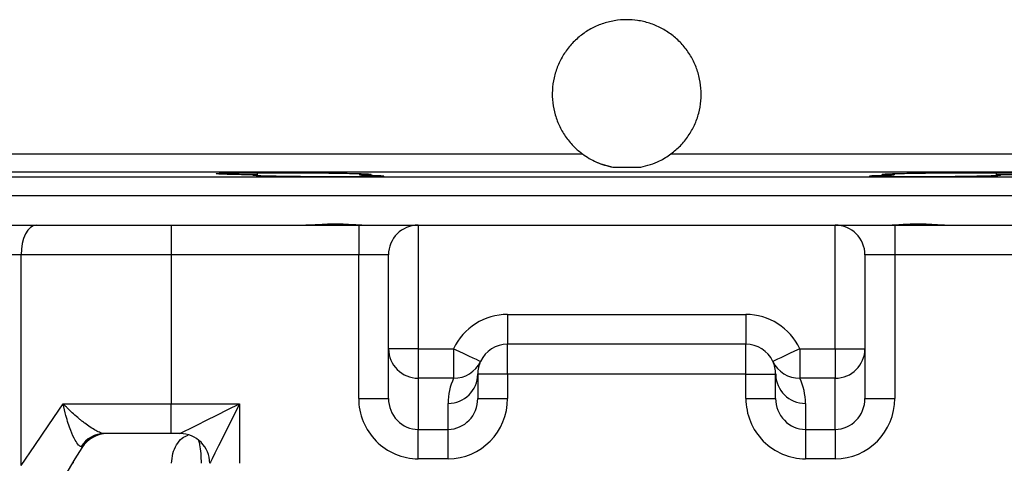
# Model space of a CAD drawing. Header units: millimetres. Extents: x 1728 to 3378, y 685 to 4301.
# Tile 5 of 21: x 2204 to 2535, y 2195 to 2344. Entities that reach past the tile are written whole.
import ezdxf

# ---------------------------------------------------------------- set-up
doc = ezdxf.new("R2010")
doc.units = ezdxf.units.MM
doc.header["$LTSCALE"] = 2

msp = doc.modelspace()

# ---------------------------------------------------------------- linework, layer by layer
at = {"color": 8, "linetype": 'Continuous', "lineweight": 25}
for p, q in [((1927.92, 2298.41), (2393.06, 2298.41)), ((2422.78, 2298.41), (2887.92, 2298.41)), ((1933.82, 2292.41), (2882.03, 2292.41)), ((2030.27, 2290.73), (2785.58, 2290.73)), ((2222.15, 2194.51), (2222.16, 2195.15))]:
    msp.add_line(p, q, dxfattribs=at)
at = {"color": 7, "linetype": 'Continuous', "lineweight": 25}
for p, q in [((2283.89, 2292.12), (2283.89, 2291.35)), ((2318.18, 2291.82), (2318.18, 2291.35)), ((2497.67, 2291.82), (2497.67, 2291.35)), ((2531.96, 2292.12), (2531.96, 2291.35)), ((2037.92, 2284.51), (2777.92, 2284.51)), ((2037.92, 2284.51), (2407.92, 2284.51)), ((2407.92, 2284.51), (2777.92, 2284.51)), ((1993.82, 2274.51), (2209.61, 2274.51)), ((2209.61, 2274.51), (2254.96, 2274.51)), ((2254.96, 2274.51), (2254.96, 2264.51)), ((2254.96, 2274.51), (2317.92, 2274.51)), ((2317.92, 2274.51), (2317.92, 2264.51)), ((2317.92, 2274.51), (2337.92, 2274.51)), ((2337.92, 2274.51), (2337.92, 2232.98)), ((2337.92, 2274.51), (2477.92, 2274.51)), ((2477.92, 2232.98), (2477.92, 2274.51)), ((2477.92, 2274.51), (2497.92, 2274.51)), ((2497.92, 2274.51), (2497.92, 2264.51)), ((2497.92, 2274.51), (2560.89, 2274.51)), ((2204.57, 2264.51), (1988.78, 2264.51)), ((2254.96, 2264.51), (2204.57, 2264.51)), ((2204.57, 2193.83), (2204.57, 2264.51)), ((2254.96, 2264.51), (2254.96, 2214.51)), ((2317.92, 2264.51), (2254.96, 2264.51)), ((2317.92, 2216.32), (2317.92, 2264.51)), ((2327.92, 2264.51), (2317.92, 2264.51)), ((2327.92, 2232.98), (2327.92, 2264.51)), ((2487.92, 2264.51), (2487.92, 2232.98)), ((2497.92, 2264.51), (2487.92, 2264.51)), ((2497.92, 2264.51), (2497.92, 2216.32)), ((2560.89, 2264.51), (2497.92, 2264.51)), ((2367.92, 2244.51), (2367.92, 2234.51)), ((2367.92, 2244.51), (2447.92, 2244.51)), ((2447.92, 2244.51), (2447.92, 2234.51)), ((2337.92, 2232.98), (2327.92, 2232.98)), ((2327.92, 2216.32), (2327.92, 2232.98)), ((2337.92, 2232.98), (2349.81, 2232.98)), ((2337.92, 2232.98), (2337.92, 2223.12)), ((2349.81, 2232.98), (2349.81, 2223.12)), ((2447.92, 2234.51), (2367.92, 2234.51)), ((2367.92, 2224.51), (2367.92, 2234.51)), ((2447.92, 2224.51), (2447.92, 2234.51)), ((2466.04, 2232.98), (2477.92, 2232.98)), ((2466.04, 2232.98), (2466.04, 2223.12)), ((2477.92, 2232.98), (2487.92, 2232.98)), ((2477.92, 2232.98), (2477.92, 2223.12)), ((2487.92, 2232.98), (2487.92, 2216.32)), ((2349.81, 2223.12), (2337.92, 2223.12)), ((2337.92, 2223.12), (2337.92, 2205.91)), ((2357.92, 2224.51), (2357.92, 2216.32)), ((2367.92, 2224.51), (2357.92, 2224.51)), ((2447.92, 2224.51), (2367.92, 2224.51)), ((2367.92, 2224.51), (2367.92, 2216.32)), ((2447.92, 2224.51), (2457.92, 2224.51)), ((2447.92, 2216.32), (2447.92, 2224.51)), ((2457.92, 2216.32), (2457.92, 2224.51)), ((2477.92, 2223.12), (2466.04, 2223.12)), ((2477.92, 2205.91), (2477.92, 2223.12)), ((2317.92, 2216.32), (2327.92, 2216.32)), ((2357.92, 2216.32), (2367.92, 2216.32)), ((2447.92, 2216.32), (2457.92, 2216.32)), ((2487.92, 2216.32), (2497.92, 2216.32)), ((2218.71, 2214.51), (2254.96, 2214.51)), ((2254.96, 2214.51), (2277.92, 2214.51)), ((2254.96, 2204.51), (2254.96, 2214.51)), ((2277.92, 2214.51), (2277.92, 2194.51)), ((2347.92, 2205.91), (2347.92, 2214.65)), ((2467.92, 2214.65), (2467.92, 2205.91)), ((2337.92, 2205.91), (2347.92, 2205.91)), ((2337.92, 2196.04), (2337.92, 2205.91)), ((2347.92, 2196.04), (2347.92, 2205.91)), ((2467.92, 2205.91), (2477.92, 2205.91)), ((2467.92, 2205.91), (2467.92, 2196.04)), ((2477.92, 2205.91), (2477.92, 2196.04)), ((2254.96, 2204.51), (2232.52, 2204.51)), ((2257.92, 2204.51), (2254.96, 2204.51)), ((2347.92, 2196.04), (2337.92, 2196.04)), ((2477.92, 2196.04), (2467.92, 2196.04))]:
    msp.add_line(p, q, dxfattribs=at)
at = {"color": 7, "linetype": 'Continuous', "lineweight": 25, "flags": 128}
for points in [[(2398.02, 2295.56), (2399.17, 2295.1), (2403.23, 2293.96)], [(2209.61, 2274.51), (2208.63, 2274.32), (2207.68, 2273.75), (2206.81, 2272.83), (2206.05, 2271.58), (2205.42, 2270.07), (2204.96, 2268.34), (2204.67, 2266.46), (2204.57, 2264.51)], [(2349.81, 2232.98), (2351.57, 2232.16), (2353.27, 2231.36), (2354.84, 2230.63), (2356.21, 2229.99), (2357.34, 2229.46), (2358.18, 2229.07), (2358.69, 2228.83), (2358.87, 2228.75)], [(2466.04, 2232.98), (2464.27, 2232.16), (2462.57, 2231.36), (2461.01, 2230.63), (2459.64, 2229.99), (2458.51, 2229.46), (2457.67, 2229.07), (2457.16, 2228.83), (2456.98, 2228.75)], [(2204.57, 2193.83), (2209.16, 2200.55), (2213.88, 2207.45), (2218.71, 2214.51)], [(2257.92, 2204.51), (2258.31, 2204.71), (2259.45, 2205.27), (2261.29, 2206.2), (2263.78, 2207.44), (2266.81, 2208.96), (2270.27, 2210.69), (2274.02, 2212.56), (2277.92, 2214.51)], [(2277.92, 2214.51), (2275.97, 2210.61), (2274.1, 2206.86), (2272.37, 2203.4), (2270.85, 2200.37), (2269.61, 2197.88), (2268.69, 2196.04), (2268.12, 2194.9), (2267.92, 2194.51)], [(2225, 2199.75), (2222.67, 2195.98), (2220.38, 2192.26), (2218.13, 2188.59)]]:
    msp.add_lwpolyline(points, dxfattribs=at)
at = {"color": 7, "linetype": 'Continuous', "lineweight": 25}
for centre, radius, start, end in [((2337.92, 2264.51), 10, 90, 180), ((2477.92, 2264.51), 10, 0, 90), ((2367.92, 2224.51), 20, 90, 154.9402), ((2447.92, 2224.51), 20, 25.0598, 90), ((2337.86, 2233.05), 9.93, 180.3949, 270.3905), ((2367.92, 2224.51), 10, 90, 154.9402), ((2447.92, 2224.51), 10, 25.0598, 90), ((2477.99, 2233.05), 9.93, 269.6095, 359.6051), ((2349.98, 2232.95), 9.83, 268.994, 334.7121), ((2367.92, 2224.51), 10, 154.9402, 180), ((2465.87, 2232.95), 9.83, 205.2879, 271.006), ((2447.92, 2224.51), 10, 0, 25.0598), ((2347.99, 2224.58), 9.93, 269.6095, 359.6051), ((2367.92, 2214.65), 20, 154.9402, 180), ((2467.86, 2224.58), 9.93, 180.3949, 270.3905), ((2447.92, 2214.65), 20, 0, 25.0598), ((2232.61, 2195.23), 9.28, 90.5851, 148.2671), ((2233.51, 2194.51), 10, 90, 148.3925), ((2257.92, 2194.51), 10, 0, 90)]:
    msp.add_arc(centre, radius, start, end, dxfattribs=at)
for centre, major_axis, ratio, start_param, end_param in [((2337.92, 2216.32), (0, 20.28), 0.986394, 1.570796, 3.141593), ((2337.92, 2216.32), (0, 10.41), 0.960436, 1.570796, 3.141593), ((2347.92, 2216.32), (0, 10.41), 0.960436, 3.141593, 4.712389), ((2347.92, 2216.32), (0, -20.28), 0.986394, 0, 1.570796), ((2467.92, 2216.32), (0, 20.28), 0.986394, 1.570796, 3.141593), ((2467.92, 2216.32), (0, 10.41), 0.960436, 1.570796, 3.141593), ((2477.92, 2216.32), (0, 10.41), 0.960436, 3.141593, 4.712389), ((2477.92, 2216.32), (0, -20.28), 0.986394, 0, 1.570796)]:
    msp.add_ellipse(centre, major_axis=major_axis, ratio=ratio, start_param=start_param, end_param=end_param, dxfattribs=at)
for points, knots in [([(2422.78, 2298.41), (2423.87, 2299.3), (2426.05, 2301.09), (2428.7, 2304.4), (2430.77, 2308.09), (2432.2, 2312.07), (2432.93, 2316.24), (2432.97, 2320.47), (2432.28, 2324.64), (2430.91, 2328.64), (2428.88, 2332.35), (2426.27, 2335.67), (2423.13, 2338.5), (2419.56, 2340.78), (2415.65, 2342.41), (2411.73, 2343.33), (2407.72, 2343.62), (2403.71, 2343.27), (2399.62, 2342.22), (2395.76, 2340.49), (2392.24, 2338.14), (2389.18, 2335.22), (2386.63, 2331.84), (2384.7, 2328.08), (2383.42, 2324.04), (2382.85, 2319.85), (2382.97, 2315.62), (2383.82, 2311.48), (2385.33, 2307.53), (2387.5, 2303.91), (2390.09, 2300.81), (2392.12, 2299.17), (2393.06, 2298.41)], [0, 0, 0, 0, 0.033678, 0.067356, 0.101035, 0.134713, 0.16837, 0.202028, 0.235649, 0.26927, 0.302901, 0.336533, 0.370206, 0.403879, 0.437559, 0.471239, 0.5, 0.533637, 0.567274, 0.600909, 0.634545, 0.668209, 0.701873, 0.735557, 0.76924, 0.802891, 0.836544, 0.870164, 0.903783, 0.937419, 0.971055, 1, 1, 1, 1]), ([(2393.06, 2298.41), (2394.59, 2297.41), (2397.77, 2295.33), (2401.36, 2294.43), (2403.23, 2293.96)], [0, 0, 0, 0, 0.4793699, 1, 1, 1, 1]), ([(2412.62, 2293.96), (2414.79, 2294.52), (2418.38, 2295.46), (2421.54, 2297.57), (2422.78, 2298.41)], [0, 0, 0, 0, 0.6040243, 1, 1, 1, 1]), ([(2283.89, 2291.35), (2282.63, 2291.37), (2280.12, 2291.41), (2276.89, 2291.48), (2274.2, 2291.55), (2272.12, 2291.62), (2270.73, 2291.7), (2270.05, 2291.78), (2270.13, 2291.85), (2270.92, 2291.92), (2272.45, 2291.98), (2274.64, 2292.03), (2277.44, 2292.07), (2280.77, 2292.1), (2284.54, 2292.12), (2288.64, 2292.13), (2292.95, 2292.13), (2297.34, 2292.11), (2301.7, 2292.08), (2305.91, 2292.04), (2309.83, 2292), (2313.37, 2291.94), (2316.42, 2291.87), (2318.89, 2291.8), (2320.71, 2291.73), (2321.84, 2291.65), (2322.23, 2291.57), (2321.9, 2291.5), (2320.81, 2291.43), (2319.44, 2291.38), (2318.43, 2291.36), (2318.18, 2291.35)], [0, 0, 0, 0, 0.035286, 0.070571, 0.10586, 0.141149, 0.176441, 0.211733, 0.247026, 0.282318, 0.317609, 0.3529, 0.388186, 0.423472, 0.458753, 0.494035, 0.529313, 0.564591, 0.599869, 0.635147, 0.670427, 0.705708, 0.740993, 0.776278, 0.811567, 0.846857, 0.882149, 0.917442, 0.952735, 0.988027, 1, 1, 1, 1]), ([(2318.18, 2291.35), (2319.95, 2291.31), (2323.5, 2291.24), (2326.26, 2291.11), (2326.67, 2290.98), (2324.53, 2290.87), (2320.13, 2290.78), (2313.95, 2290.73), (2306.7, 2290.73), (2299.19, 2290.78), (2292.27, 2290.86), (2286.71, 2290.97), (2283.14, 2291.1), (2281.98, 2291.23), (2282.91, 2291.31), (2283.84, 2291.35), (2283.89, 2291.35)], [0, 0, 0, 0, 0.076573, 0.153152, 0.229736, 0.30632, 0.382898, 0.459463, 0.536018, 0.612567, 0.68912, 0.765685, 0.842261, 0.918844, 0.995429, 1, 1, 1, 1]), ([(2403.23, 2293.96), (2404.27, 2293.95), (2406.36, 2293.94), (2409.49, 2293.94), (2411.58, 2293.95), (2412.62, 2293.96)], [0, 0, 0, 0, 0.333335, 0.666665, 1, 1, 1, 1]), ([(2531.96, 2291.35), (2532.31, 2291.34), (2533.45, 2291.28), (2533.7, 2291.18), (2531.59, 2291.05), (2527.19, 2290.93), (2521.01, 2290.82), (2513.76, 2290.75), (2506.25, 2290.73), (2499.32, 2290.75), (2493.77, 2290.81), (2490.2, 2290.91), (2489.03, 2291.03), (2490.4, 2291.16), (2493.6, 2291.27), (2496.55, 2291.33), (2497.67, 2291.35)], [0, 0, 0, 0, 0.034411, 0.110964, 0.187525, 0.264091, 0.340655, 0.417208, 0.493749, 0.570281, 0.646812, 0.723351, 0.799901, 0.876463, 0.953029, 1, 1, 1, 1]), ([(2497.67, 2291.35), (2497.03, 2291.37), (2495.67, 2291.4), (2494.36, 2291.47), (2493.67, 2291.54), (2493.75, 2291.62), (2494.54, 2291.69), (2496.07, 2291.77), (2498.25, 2291.84), (2501.06, 2291.91), (2504.39, 2291.97), (2508.16, 2292.02), (2512.25, 2292.07), (2516.56, 2292.1), (2520.96, 2292.12), (2525.32, 2292.13), (2529.53, 2292.13), (2533.45, 2292.11), (2536.99, 2292.09), (2540.03, 2292.05), (2542.51, 2292), (2544.33, 2291.94), (2545.46, 2291.88), (2545.85, 2291.81), (2545.51, 2291.73), (2544.43, 2291.66), (2542.66, 2291.58), (2540.22, 2291.51), (2536.8, 2291.43), (2533.76, 2291.38), (2531.96, 2291.35)], [0, 0, 0, 0, 0.031605, 0.066892, 0.102179, 0.137471, 0.172763, 0.208059, 0.243354, 0.278648, 0.313943, 0.349234, 0.384525, 0.419811, 0.455098, 0.49038, 0.525662, 0.560942, 0.596222, 0.631503, 0.666784, 0.702069, 0.737353, 0.772643, 0.807932, 0.843226, 0.87852, 0.913815, 0.94911, 1, 1, 1, 1]), ([(2298.92, 2274.51), (2300.57, 2274.58), (2304.56, 2274.73), (2311.17, 2275.15), (2316.72, 2274.64), (2319.46, 2274.54), (2320.31, 2274.51)], [0, 0, 0, 0, 0.217531, 0.52599, 0.853064, 1, 1, 1, 1]), ([(2495.54, 2274.51), (2496.54, 2274.55), (2499.25, 2274.66), (2503.74, 2275.04), (2508.46, 2274.93), (2512.59, 2274.66), (2515.39, 2274.57), (2516.93, 2274.51)], [0, 0, 0, 0, 0.170582, 0.465383, 0.631319, 0.797321, 1, 1, 1, 1]), ([(2232.52, 2204.51), (2232.17, 2204.51), (2231.73, 2204.61), (2230.74, 2204.97), (2230.19, 2205.23), (2229.04, 2205.86), (2228.43, 2206.23), (2227.2, 2207.05), (2226.58, 2207.49), (2225.63, 2208.21), (2225.31, 2208.46), (2224.68, 2208.96), (2224.37, 2209.22), (2223.44, 2210), (2222.82, 2210.54), (2221.6, 2211.64), (2221, 2212.21), (2220.12, 2213.07), (2219.84, 2213.36), (2219.27, 2213.93), (2218.99, 2214.23), (2218.71, 2214.51)], [0, 0, 0, 0, 0.125, 0.125, 0.25, 0.25, 0.375, 0.375, 0.5, 0.5, 0.5625, 0.5625, 0.625, 0.625, 0.75, 0.75, 0.875, 0.875, 0.9375, 0.9375, 1, 1, 1, 1]), ([(2224.72, 2200.11), (2224.44, 2200.24), (2223.81, 2200.53), (2222.59, 2202.4), (2221.09, 2205.72), (2219.7, 2210.02), (2218.97, 2213.16), (2218.72, 2214.49), (2218.71, 2214.51)], [0, 0, 0, 0, 0.131756, 0.293438, 0.509078, 0.791065, 0.997004, 1, 1, 1, 1]), ([(2225, 2199.75), (2225.03, 2199.88), (2225.08, 2200.05), (2224.79, 2200.1), (2224.72, 2200.11)], [0, 0, 0, 0, 0.747052, 1, 1, 1, 1])]:
    msp.add_open_spline(points, degree=3, knots=knots, dxfattribs=at)
at = {"color": 8, "linetype": 'Continuous', "lineweight": 25}
for points, knots in [([(2255.1, 2194.51), (2255.18, 2195.63), (2255.35, 2197.85), (2256.66, 2200.79), (2258.46, 2203.02), (2259.96, 2203.7), (2260.64, 2204.01)], [0, 0, 0, 0, 0.259785, 0.519513, 0.781, 1, 1, 1, 1]), ([(2265.11, 2194.51), (2265.09, 2195.62), (2265.03, 2197.83), (2264.72, 2200.51), (2264.41, 2201.64), (2264.29, 2202.08)], [0, 0, 0, 0, 0.380999, 0.761906, 1, 1, 1, 1])]:
    msp.add_open_spline(points, degree=3, knots=knots, dxfattribs=at)

doc.saveas('drawing.dxf')
